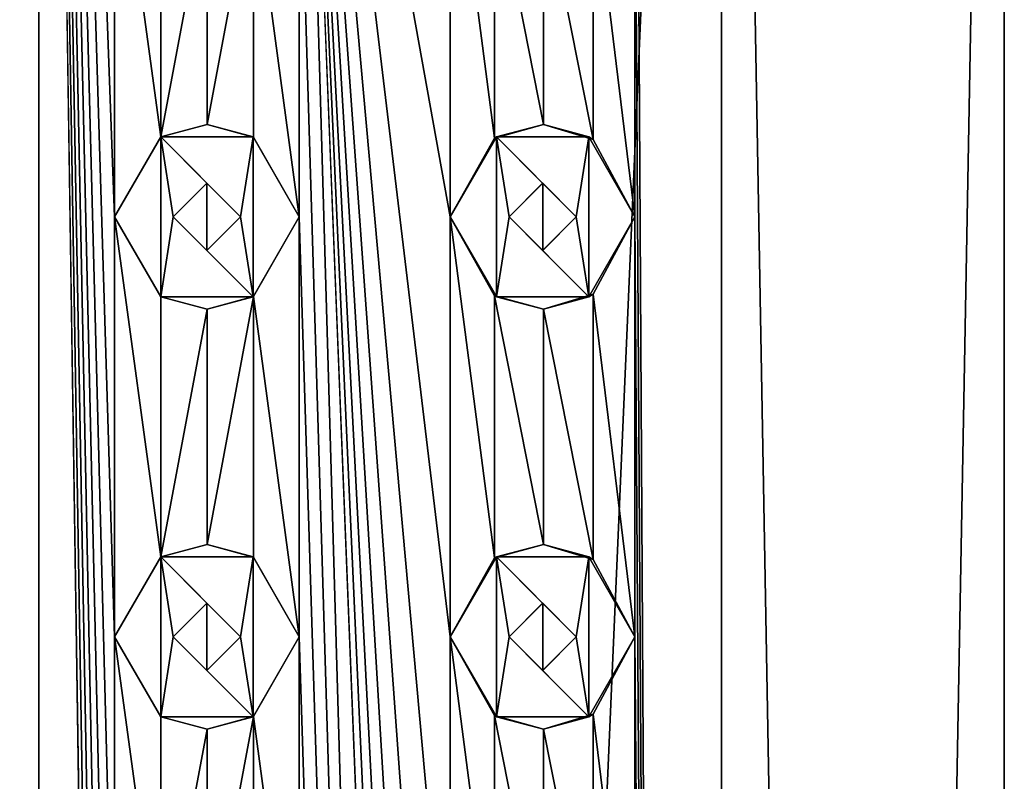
# Model space of a CAD drawing. Header units: millimetres. Extents: x -94 to 254, y 0 to 980.
# Tile 146 of 256: x -83 to -71, y 949 to 958. Entities that reach past the tile are written whole.
import ezdxf

# ---------------------------------------------------------------- set-up
doc = ezdxf.new("R2010")
doc.units = ezdxf.units.MM
doc.header["$LTSCALE"] = 65.185185
for name, color, linetype in [('5029', 7, 'CONTINUOUS'), ('5030', 7, 'CONTINUOUS'), ('5044', 7, 'CONTINUOUS'), ('5045', 7, 'CONTINUOUS'), ('5046', 7, 'CONTINUOUS'), ('5047', 7, 'CONTINUOUS'), ('5048', 7, 'CONTINUOUS'), ('5049', 7, 'CONTINUOUS'), ('5050', 7, 'CONTINUOUS'), ('5051', 7, 'CONTINUOUS'), ('5052', 7, 'CONTINUOUS'), ('5053', 7, 'CONTINUOUS'), ('5144', 7, 'CONTINUOUS'), ('5145', 7, 'CONTINUOUS'), ('5146', 7, 'CONTINUOUS'), ('5147', 7, 'CONTINUOUS'), ('5148', 7, 'CONTINUOUS'), ('5149', 7, 'CONTINUOUS'), ('5150', 7, 'CONTINUOUS'), ('5151', 7, 'CONTINUOUS'), ('5152', 7, 'CONTINUOUS'), ('5153', 7, 'CONTINUOUS'), ('5345', 7, 'CONTINUOUS'), ('5346', 7, 'CONTINUOUS'), ('5355', 7, 'CONTINUOUS'), ('5356', 7, 'CONTINUOUS')]:
    doc.layers.add(name, color=color, linetype=linetype)

msp = doc.modelspace()

# ---------------------------------------------------------------- linework, layer by layer
at = {"layer": '5029', "color": 7, "linetype": 'CONTINUOUS', "true_color": 0xe0f2ff}
for points in [[(-82.8, 793.5, 11.5), (-82.8, 980, 11.5), (-83.7, 965.5, 11.465), (-82.8, 793.5, 11.5)], [(-82.8, 980, 11.5), (-82.8, 793.5, 11.5), (-81.9, 920.5, 11.465), (-82.8, 980, 11.5)], [(-81.9, 960.5, 11.465), (-82.8, 980, 11.5), (-81.9, 955.5, 11.465), (-81.9, 960.5, 11.465)], [(-81.9, 955.5, 11.465), (-82.8, 980, 11.5), (-81.9, 950.5, 11.465), (-81.9, 955.5, 11.465)], [(-81.9, 950.5, 11.465), (-82.8, 980, 11.5), (-81.9, 945.5, 11.465), (-81.9, 950.5, 11.465)], [(-81.9, 945.5, 11.465), (-82.8, 980, 11.5), (-81.9, 940.5, 11.465), (-81.9, 945.5, 11.465)], [(-81.9, 940.5, 11.465), (-82.8, 980, 11.5), (-81.9, 935.5, 11.465), (-81.9, 940.5, 11.465)], [(-81.9, 935.5, 11.465), (-82.8, 980, 11.5), (-81.9, 930.5, 11.465), (-81.9, 935.5, 11.465)], [(-81.9, 930.5, 11.465), (-82.8, 980, 11.5), (-81.9, 925.5, 11.465), (-81.9, 930.5, 11.465)], [(-81.9, 925.5, 11.465), (-82.8, 980, 11.5), (-81.9, 920.5, 11.465), (-81.9, 925.5, 11.465)], [(-74.668, 793.5, 8.132), (-74.668, 980, 8.132), (-75.7, 965.5, 9.047), (-74.668, 793.5, 8.132)], [(-74.668, 793.5, 8.132), (-71.3, 793.5), (-74.668, 980, 8.132), (-74.668, 793.5, 8.132)], [(-74.668, 980, 8.132), (-71.3, 793.5), (-71.3, 980), (-74.668, 980, 8.132)], [(-82.8, 793.5, 11.5), (-85.9, 920.5, 11.074), (-87.7, 965.5, 10.404), (-82.8, 793.5, 11.5)], [(-82.8, 793.5, 11.5), (-87.7, 965.5, 10.404), (-87.7, 960.5, 10.404), (-82.8, 793.5, 11.5)], [(-82.8, 793.5, 11.5), (-83.7, 965.5, 11.465), (-83.7, 960.5, 11.465), (-82.8, 793.5, 11.5)], [(-74.668, 793.5, 8.132), (-79.7, 965.5, 11.074), (-79.7, 960.5, 11.074), (-74.668, 793.5, 8.132)], [(-79.7, 965.5, 11.074), (-74.668, 793.5, 8.132), (-77.9, 920.5, 10.404), (-79.7, 965.5, 11.074)], [(-77.9, 960.5, 10.404), (-79.7, 965.5, 11.074), (-77.9, 955.5, 10.404), (-77.9, 960.5, 10.404)], [(-77.9, 955.5, 10.404), (-79.7, 965.5, 11.074), (-77.9, 950.5, 10.404), (-77.9, 955.5, 10.404)], [(-77.9, 950.5, 10.404), (-79.7, 965.5, 11.074), (-77.9, 945.5, 10.404), (-77.9, 950.5, 10.404)], [(-77.9, 945.5, 10.404), (-79.7, 965.5, 11.074), (-77.9, 940.5, 10.404), (-77.9, 945.5, 10.404)], [(-77.9, 940.5, 10.404), (-79.7, 965.5, 11.074), (-77.9, 935.5, 10.404), (-77.9, 940.5, 10.404)], [(-77.9, 935.5, 10.404), (-79.7, 965.5, 11.074), (-77.9, 930.5, 10.404), (-77.9, 935.5, 10.404)], [(-77.9, 930.5, 10.404), (-79.7, 965.5, 11.074), (-77.9, 925.5, 10.404), (-77.9, 930.5, 10.404)], [(-77.9, 925.5, 10.404), (-79.7, 965.5, 11.074), (-77.9, 920.5, 10.404), (-77.9, 925.5, 10.404)], [(-74.668, 793.5, 8.132), (-75.7, 965.5, 9.047), (-75.7, 960.5, 9.047), (-74.668, 793.5, 8.132)], [(-82.8, 793.5, 11.5), (-87.7, 960.5, 10.404), (-87.7, 955.5, 10.404), (-82.8, 793.5, 11.5)], [(-82.8, 793.5, 11.5), (-83.7, 960.5, 11.465), (-83.7, 955.5, 11.465), (-82.8, 793.5, 11.5)], [(-81.35, 959.547, 11.408), (-81.9, 960.5, 11.465), (-81.35, 956.453, 11.408), (-81.35, 959.547, 11.408)], [(-81.9, 960.5, 11.465), (-81.9, 955.5, 11.465), (-81.35, 956.453, 11.408), (-81.9, 960.5, 11.465)], [(-79.7, 960.5, 11.074), (-80.243, 959.551, 11.212), (-79.7, 955.5, 11.074), (-79.7, 960.5, 11.074)], [(-74.668, 793.5, 8.132), (-79.7, 960.5, 11.074), (-79.7, 955.5, 11.074), (-74.668, 793.5, 8.132)], [(-77.373, 959.561, 10.139), (-77.9, 960.5, 10.404), (-77.373, 956.439, 10.139), (-77.373, 959.561, 10.139)], [(-77.9, 960.5, 10.404), (-77.9, 955.5, 10.404), (-77.373, 956.439, 10.139), (-77.9, 960.5, 10.404)], [(-75.7, 960.5, 9.047), (-76.197, 959.58, 9.415), (-75.7, 955.5, 9.047), (-75.7, 960.5, 9.047)], [(-74.668, 793.5, 8.132), (-75.7, 960.5, 9.047), (-75.7, 955.5, 9.047), (-74.668, 793.5, 8.132)], [(-80.798, 959.4, 11.324), (-81.35, 959.547, 11.408), (-81.35, 956.453, 11.408), (-80.798, 959.4, 11.324)], [(-80.243, 959.551, 11.212), (-80.798, 959.4, 11.324), (-80.798, 956.6, 11.324), (-80.243, 959.551, 11.212)], [(-80.243, 956.449, 11.212), (-80.243, 959.551, 11.212), (-80.798, 956.6, 11.324), (-80.243, 956.449, 11.212)], [(-79.7, 955.5, 11.074), (-80.243, 959.551, 11.212), (-80.243, 956.449, 11.212), (-79.7, 955.5, 11.074)], [(-76.791, 959.4, 9.805), (-77.373, 959.561, 10.139), (-76.791, 956.6, 9.805), (-76.791, 959.4, 9.805)], [(-76.791, 956.6, 9.805), (-77.373, 959.561, 10.139), (-77.373, 956.439, 10.139), (-76.791, 956.6, 9.805)], [(-76.197, 959.58, 9.415), (-76.791, 959.4, 9.805), (-76.197, 956.42, 9.416), (-76.197, 959.58, 9.415)], [(-75.7, 955.5, 9.047), (-76.197, 959.58, 9.415), (-76.197, 956.42, 9.416), (-75.7, 955.5, 9.047)], [(-80.798, 956.6, 11.324), (-80.798, 959.4, 11.324), (-81.35, 956.453, 11.408), (-80.798, 956.6, 11.324)], [(-76.197, 956.42, 9.416), (-76.791, 959.4, 9.805), (-76.791, 956.6, 9.805), (-76.197, 956.42, 9.416)], [(-82.8, 793.5, 11.5), (-87.7, 955.5, 10.404), (-87.7, 950.5, 10.404), (-82.8, 793.5, 11.5)], [(-82.8, 793.5, 11.5), (-83.7, 955.5, 11.465), (-83.7, 950.5, 11.465), (-82.8, 793.5, 11.5)], [(-81.35, 954.547, 11.408), (-81.9, 955.5, 11.465), (-81.35, 951.453, 11.408), (-81.35, 954.547, 11.408)], [(-81.9, 955.5, 11.465), (-81.9, 950.5, 11.465), (-81.35, 951.453, 11.408), (-81.9, 955.5, 11.465)], [(-79.7, 955.5, 11.074), (-80.243, 954.551, 11.212), (-79.7, 950.5, 11.074), (-79.7, 955.5, 11.074)], [(-74.668, 793.5, 8.132), (-79.7, 955.5, 11.074), (-79.7, 950.5, 11.074), (-74.668, 793.5, 8.132)], [(-77.373, 954.561, 10.139), (-77.9, 955.5, 10.404), (-77.373, 951.439, 10.139), (-77.373, 954.561, 10.139)], [(-77.9, 955.5, 10.404), (-77.9, 950.5, 10.404), (-77.373, 951.439, 10.139), (-77.9, 955.5, 10.404)], [(-75.7, 955.5, 9.047), (-76.197, 954.58, 9.415), (-75.7, 950.5, 9.047), (-75.7, 955.5, 9.047)], [(-74.668, 793.5, 8.132), (-75.7, 955.5, 9.047), (-75.7, 950.5, 9.047), (-74.668, 793.5, 8.132)], [(-80.798, 954.4, 11.324), (-81.35, 954.547, 11.408), (-81.35, 951.453, 11.408), (-80.798, 954.4, 11.324)], [(-80.243, 954.551, 11.212), (-80.798, 954.4, 11.324), (-80.798, 951.6, 11.324), (-80.243, 954.551, 11.212)], [(-80.243, 951.449, 11.212), (-80.243, 954.551, 11.212), (-80.798, 951.6, 11.324), (-80.243, 951.449, 11.212)], [(-79.7, 950.5, 11.074), (-80.243, 954.551, 11.212), (-80.243, 951.449, 11.212), (-79.7, 950.5, 11.074)], [(-76.791, 954.4, 9.805), (-77.373, 954.561, 10.139), (-76.791, 951.6, 9.805), (-76.791, 954.4, 9.805)], [(-76.791, 951.6, 9.805), (-77.373, 954.561, 10.139), (-77.373, 951.439, 10.139), (-76.791, 951.6, 9.805)], [(-76.197, 954.58, 9.415), (-76.791, 954.4, 9.805), (-76.197, 951.42, 9.416), (-76.197, 954.58, 9.415)], [(-75.7, 950.5, 9.047), (-76.197, 954.58, 9.415), (-76.197, 951.42, 9.416), (-75.7, 950.5, 9.047)], [(-80.798, 951.6, 11.324), (-80.798, 954.4, 11.324), (-81.35, 951.453, 11.408), (-80.798, 951.6, 11.324)], [(-76.197, 951.42, 9.416), (-76.791, 954.4, 9.805), (-76.791, 951.6, 9.805), (-76.197, 951.42, 9.416)], [(-82.8, 793.5, 11.5), (-87.7, 950.5, 10.404), (-87.7, 945.5, 10.404), (-82.8, 793.5, 11.5)], [(-82.8, 793.5, 11.5), (-83.7, 950.5, 11.465), (-83.7, 945.5, 11.465), (-82.8, 793.5, 11.5)], [(-81.35, 949.547, 11.408), (-81.9, 950.5, 11.465), (-81.35, 946.453, 11.408), (-81.35, 949.547, 11.408)], [(-81.9, 950.5, 11.465), (-81.9, 945.5, 11.465), (-81.35, 946.453, 11.408), (-81.9, 950.5, 11.465)], [(-79.7, 950.5, 11.074), (-80.243, 949.551, 11.212), (-79.7, 945.5, 11.074), (-79.7, 950.5, 11.074)], [(-74.668, 793.5, 8.132), (-79.7, 950.5, 11.074), (-79.7, 945.5, 11.074), (-74.668, 793.5, 8.132)], [(-77.373, 949.561, 10.139), (-77.9, 950.5, 10.404), (-77.373, 946.439, 10.139), (-77.373, 949.561, 10.139)], [(-77.9, 950.5, 10.404), (-77.9, 945.5, 10.404), (-77.373, 946.439, 10.139), (-77.9, 950.5, 10.404)], [(-75.7, 950.5, 9.047), (-76.197, 949.58, 9.415), (-75.7, 945.5, 9.047), (-75.7, 950.5, 9.047)], [(-74.668, 793.5, 8.132), (-75.7, 950.5, 9.047), (-75.7, 945.5, 9.047), (-74.668, 793.5, 8.132)], [(-80.798, 949.4, 11.324), (-81.35, 949.547, 11.408), (-81.35, 946.453, 11.408), (-80.798, 949.4, 11.324)], [(-80.243, 949.551, 11.212), (-80.798, 949.4, 11.324), (-80.798, 946.6, 11.324), (-80.243, 949.551, 11.212)], [(-80.243, 946.449, 11.212), (-80.243, 949.551, 11.212), (-80.798, 946.6, 11.324), (-80.243, 946.449, 11.212)], [(-79.7, 945.5, 11.074), (-80.243, 949.551, 11.212), (-80.243, 946.449, 11.212), (-79.7, 945.5, 11.074)], [(-76.791, 949.4, 9.805), (-77.373, 949.561, 10.139), (-76.791, 946.6, 9.805), (-76.791, 949.4, 9.805)], [(-76.791, 946.6, 9.805), (-77.373, 949.561, 10.139), (-77.373, 946.439, 10.139), (-76.791, 946.6, 9.805)], [(-76.197, 949.58, 9.415), (-76.791, 949.4, 9.805), (-76.197, 946.42, 9.416), (-76.197, 949.58, 9.415)], [(-75.7, 945.5, 9.047), (-76.197, 949.58, 9.415), (-76.197, 946.42, 9.416), (-75.7, 945.5, 9.047)], [(-80.798, 946.6, 11.324), (-80.798, 949.4, 11.324), (-81.35, 946.453, 11.408), (-80.798, 946.6, 11.324)], [(-76.197, 946.42, 9.416), (-76.791, 949.4, 9.805), (-76.791, 946.6, 9.805), (-76.197, 946.42, 9.416)]]:
    msp.add_3dface(points, dxfattribs=at)
at = {"layer": '5030', "color": 7, "linetype": 'CONTINUOUS', "true_color": 0xe0f2ff}
for points in [[(-82.8, 793.5, -11.5), (-90.932, 793.5, -8.132), (-82.8, 980, -11.5), (-82.8, 793.5, -11.5)], [(-82.8, 980, -11.5), (-90.932, 793.5, -8.132), (-90.932, 980, -8.132), (-82.8, 980, -11.5)], [(-74.668, 793.5, -8.132), (-82.8, 793.5, -11.5), (-74.668, 980, -8.132), (-74.668, 793.5, -8.132)], [(-74.668, 980, -8.132), (-82.8, 793.5, -11.5), (-82.8, 980, -11.5), (-74.668, 980, -8.132)], [(-71.3, 793.5), (-74.668, 793.5, -8.132), (-71.3, 980), (-71.3, 793.5)], [(-71.3, 980), (-74.668, 793.5, -8.132), (-74.668, 980, -8.132), (-71.3, 980)]]:
    msp.add_3dface(points, dxfattribs=at)
at = {"layer": '5044', "color": 7, "linetype": 'CONTINUOUS', "true_color": 0xe0f2ff}
for points in [[(-81.35, 956.453, 12.5), (-81.9, 955.5, 12.5), (-81.35, 954.547, 12.5), (-81.35, 956.453, 12.5)], [(-80.25, 956.453, 12.5), (-81.35, 956.453, 12.5), (-80.4, 955.5, 12.5), (-80.25, 956.453, 12.5)], [(-81.35, 956.453, 12.5), (-81.35, 954.547, 12.5), (-81.2, 955.5, 12.5), (-81.35, 956.453, 12.5)], [(-81.35, 956.453, 12.5), (-81.2, 955.5, 12.5), (-80.8, 955.9, 12.5), (-81.35, 956.453, 12.5)], [(-80.4, 955.5, 12.5), (-81.35, 956.453, 12.5), (-80.8, 955.9, 12.5), (-80.4, 955.5, 12.5)], [(-80.25, 954.547, 12.5), (-80.25, 956.453, 12.5), (-80.4, 955.5, 12.5), (-80.25, 954.547, 12.5)], [(-79.7, 955.5, 12.5), (-80.25, 956.453, 12.5), (-80.25, 954.547, 12.5), (-79.7, 955.5, 12.5)], [(-81.35, 954.547, 12.5), (-80.25, 954.547, 12.5), (-81.2, 955.5, 12.5), (-81.35, 954.547, 12.5)], [(-81.2, 955.5, 12.5), (-80.25, 954.547, 12.5), (-80.8, 955.1, 12.5), (-81.2, 955.5, 12.5)], [(-80.8, 955.1, 12.5), (-80.25, 954.547, 12.5), (-80.4, 955.5, 12.5), (-80.8, 955.1, 12.5)]]:
    msp.add_3dface(points, dxfattribs=at)
at = {"layer": '5045', "color": 7, "linetype": 'CONTINUOUS', "true_color": 0xe0f2ff}
for points in [[(-81.9, 955.5, 11.465), (-81.35, 954.547, 11.408), (-81.9, 955.5, 12.5), (-81.9, 955.5, 11.465)], [(-81.9, 955.5, 12.5), (-81.35, 954.547, 11.408), (-81.35, 954.547, 12.5), (-81.9, 955.5, 12.5)], [(-80.243, 954.551, 11.212), (-79.7, 955.5, 11.074), (-80.25, 954.547, 12.5), (-80.243, 954.551, 11.212)], [(-79.7, 955.5, 11.074), (-79.7, 955.5, 12.5), (-80.25, 954.547, 12.5), (-79.7, 955.5, 11.074)], [(-81.35, 954.547, 11.408), (-80.798, 954.4, 11.324), (-81.35, 954.547, 12.5), (-81.35, 954.547, 11.408)], [(-80.798, 954.4, 11.324), (-80.25, 954.547, 12.5), (-81.35, 954.547, 12.5), (-80.798, 954.4, 11.324)], [(-80.798, 954.4, 11.324), (-80.243, 954.551, 11.212), (-80.25, 954.547, 12.5), (-80.798, 954.4, 11.324)]]:
    msp.add_3dface(points, dxfattribs=at)
at = {"layer": '5046', "color": 7, "linetype": 'CONTINUOUS', "true_color": 0xe0f2ff}
for points in [[(-80.798, 956.6, 11.324), (-81.35, 956.453, 11.408), (-80.25, 956.453, 12.5), (-80.798, 956.6, 11.324)], [(-80.243, 956.449, 11.212), (-80.798, 956.6, 11.324), (-80.25, 956.453, 12.5), (-80.243, 956.449, 11.212)], [(-81.35, 956.453, 11.408), (-81.9, 955.5, 11.465), (-81.35, 956.453, 12.5), (-81.35, 956.453, 11.408)], [(-81.9, 955.5, 11.465), (-81.9, 955.5, 12.5), (-81.35, 956.453, 12.5), (-81.9, 955.5, 11.465)], [(-81.35, 956.453, 11.408), (-81.35, 956.453, 12.5), (-80.25, 956.453, 12.5), (-81.35, 956.453, 11.408)], [(-80.243, 956.449, 11.212), (-80.25, 956.453, 12.5), (-79.7, 955.5, 12.5), (-80.243, 956.449, 11.212)], [(-79.7, 955.5, 11.074), (-80.243, 956.449, 11.212), (-79.7, 955.5, 12.5), (-79.7, 955.5, 11.074)]]:
    msp.add_3dface(points, dxfattribs=at)
at = {"layer": '5047', "color": 7, "linetype": 'CONTINUOUS', "true_color": 0xe0f2ff}
for points in [[(-80.8, 955.9, 12.5), (-81.2, 955.5, 12.5), (-80.8, 955.9, 11.325), (-80.8, 955.9, 12.5)], [(-81.2, 955.5, 12.5), (-81.2, 955.5, 11.388), (-80.8, 955.9, 11.325), (-81.2, 955.5, 12.5)], [(-80.4, 955.5, 12.5), (-80.8, 955.9, 12.5), (-80.4, 955.5, 11.247), (-80.4, 955.5, 12.5)], [(-80.4, 955.5, 11.247), (-80.8, 955.9, 12.5), (-80.8, 955.9, 11.325), (-80.4, 955.5, 11.247)]]:
    msp.add_3dface(points, dxfattribs=at)
at = {"layer": '5048', "color": 7, "linetype": 'CONTINUOUS', "true_color": 0xe0f2ff}
for points in [[(-81.2, 955.5, 12.5), (-80.8, 955.1, 12.5), (-81.2, 955.5, 11.388), (-81.2, 955.5, 12.5)], [(-81.2, 955.5, 11.388), (-80.8, 955.1, 12.5), (-80.8, 955.1, 11.325), (-81.2, 955.5, 11.388)], [(-80.8, 955.1, 12.5), (-80.4, 955.5, 12.5), (-80.8, 955.1, 11.325), (-80.8, 955.1, 12.5)], [(-80.4, 955.5, 12.5), (-80.4, 955.5, 11.247), (-80.8, 955.1, 11.325), (-80.4, 955.5, 12.5)]]:
    msp.add_3dface(points, dxfattribs=at)
at = {"layer": '5049', "color": 7, "linetype": 'CONTINUOUS', "true_color": 0xe0f2ff}
for points in [[(-81.35, 951.453, 12.5), (-81.9, 950.5, 12.5), (-81.35, 949.547, 12.5), (-81.35, 951.453, 12.5)], [(-80.25, 951.453, 12.5), (-81.35, 951.453, 12.5), (-80.4, 950.5, 12.5), (-80.25, 951.453, 12.5)], [(-81.35, 951.453, 12.5), (-81.35, 949.547, 12.5), (-81.2, 950.5, 12.5), (-81.35, 951.453, 12.5)], [(-81.35, 951.453, 12.5), (-81.2, 950.5, 12.5), (-80.8, 950.9, 12.5), (-81.35, 951.453, 12.5)], [(-80.4, 950.5, 12.5), (-81.35, 951.453, 12.5), (-80.8, 950.9, 12.5), (-80.4, 950.5, 12.5)], [(-80.25, 949.547, 12.5), (-80.25, 951.453, 12.5), (-80.4, 950.5, 12.5), (-80.25, 949.547, 12.5)], [(-79.7, 950.5, 12.5), (-80.25, 951.453, 12.5), (-80.25, 949.547, 12.5), (-79.7, 950.5, 12.5)], [(-81.35, 949.547, 12.5), (-80.25, 949.547, 12.5), (-81.2, 950.5, 12.5), (-81.35, 949.547, 12.5)], [(-81.2, 950.5, 12.5), (-80.25, 949.547, 12.5), (-80.8, 950.1, 12.5), (-81.2, 950.5, 12.5)], [(-80.8, 950.1, 12.5), (-80.25, 949.547, 12.5), (-80.4, 950.5, 12.5), (-80.8, 950.1, 12.5)]]:
    msp.add_3dface(points, dxfattribs=at)
at = {"layer": '5050', "color": 7, "linetype": 'CONTINUOUS', "true_color": 0xe0f2ff}
for points in [[(-81.9, 950.5, 11.465), (-81.35, 949.547, 11.408), (-81.9, 950.5, 12.5), (-81.9, 950.5, 11.465)], [(-81.9, 950.5, 12.5), (-81.35, 949.547, 11.408), (-81.35, 949.547, 12.5), (-81.9, 950.5, 12.5)], [(-80.243, 949.551, 11.212), (-79.7, 950.5, 11.074), (-80.25, 949.547, 12.5), (-80.243, 949.551, 11.212)], [(-79.7, 950.5, 11.074), (-79.7, 950.5, 12.5), (-80.25, 949.547, 12.5), (-79.7, 950.5, 11.074)], [(-81.35, 949.547, 11.408), (-80.798, 949.4, 11.324), (-81.35, 949.547, 12.5), (-81.35, 949.547, 11.408)], [(-80.798, 949.4, 11.324), (-80.25, 949.547, 12.5), (-81.35, 949.547, 12.5), (-80.798, 949.4, 11.324)], [(-80.798, 949.4, 11.324), (-80.243, 949.551, 11.212), (-80.25, 949.547, 12.5), (-80.798, 949.4, 11.324)]]:
    msp.add_3dface(points, dxfattribs=at)
at = {"layer": '5051', "color": 7, "linetype": 'CONTINUOUS', "true_color": 0xe0f2ff}
for points in [[(-80.798, 951.6, 11.324), (-81.35, 951.453, 11.408), (-80.25, 951.453, 12.5), (-80.798, 951.6, 11.324)], [(-80.243, 951.449, 11.212), (-80.798, 951.6, 11.324), (-80.25, 951.453, 12.5), (-80.243, 951.449, 11.212)], [(-81.35, 951.453, 11.408), (-81.9, 950.5, 11.465), (-81.35, 951.453, 12.5), (-81.35, 951.453, 11.408)], [(-81.9, 950.5, 11.465), (-81.9, 950.5, 12.5), (-81.35, 951.453, 12.5), (-81.9, 950.5, 11.465)], [(-81.35, 951.453, 11.408), (-81.35, 951.453, 12.5), (-80.25, 951.453, 12.5), (-81.35, 951.453, 11.408)], [(-80.243, 951.449, 11.212), (-80.25, 951.453, 12.5), (-79.7, 950.5, 12.5), (-80.243, 951.449, 11.212)], [(-79.7, 950.5, 11.074), (-80.243, 951.449, 11.212), (-79.7, 950.5, 12.5), (-79.7, 950.5, 11.074)]]:
    msp.add_3dface(points, dxfattribs=at)
at = {"layer": '5052', "color": 7, "linetype": 'CONTINUOUS', "true_color": 0xe0f2ff}
for points in [[(-80.8, 950.9, 12.5), (-81.2, 950.5, 12.5), (-80.8, 950.9, 11.325), (-80.8, 950.9, 12.5)], [(-81.2, 950.5, 12.5), (-81.2, 950.5, 11.388), (-80.8, 950.9, 11.325), (-81.2, 950.5, 12.5)], [(-80.4, 950.5, 12.5), (-80.8, 950.9, 12.5), (-80.4, 950.5, 11.247), (-80.4, 950.5, 12.5)], [(-80.4, 950.5, 11.247), (-80.8, 950.9, 12.5), (-80.8, 950.9, 11.325), (-80.4, 950.5, 11.247)]]:
    msp.add_3dface(points, dxfattribs=at)
at = {"layer": '5053', "color": 7, "linetype": 'CONTINUOUS', "true_color": 0xe0f2ff}
for points in [[(-81.2, 950.5, 12.5), (-80.8, 950.1, 12.5), (-81.2, 950.5, 11.388), (-81.2, 950.5, 12.5)], [(-81.2, 950.5, 11.388), (-80.8, 950.1, 12.5), (-80.8, 950.1, 11.325), (-81.2, 950.5, 11.388)], [(-80.8, 950.1, 12.5), (-80.4, 950.5, 12.5), (-80.8, 950.1, 11.325), (-80.8, 950.1, 12.5)], [(-80.4, 950.5, 12.5), (-80.4, 950.5, 11.247), (-80.8, 950.1, 11.325), (-80.4, 950.5, 12.5)]]:
    msp.add_3dface(points, dxfattribs=at)
at = {"layer": '5144', "color": 7, "linetype": 'CONTINUOUS', "true_color": 0xe0f2ff}
for points in [[(-77.35, 956.453, 11), (-77.9, 955.5, 11), (-77.35, 954.547, 11), (-77.35, 956.453, 11)], [(-76.25, 956.453, 11), (-77.35, 956.453, 11), (-76.4, 955.5, 11), (-76.25, 956.453, 11)], [(-77.35, 956.453, 11), (-77.35, 954.547, 11), (-77.2, 955.5, 11), (-77.35, 956.453, 11)], [(-77.35, 956.453, 11), (-77.2, 955.5, 11), (-76.8, 955.9, 11), (-77.35, 956.453, 11)], [(-76.4, 955.5, 11), (-77.35, 956.453, 11), (-76.8, 955.9, 11), (-76.4, 955.5, 11)], [(-76.25, 954.547, 11), (-76.25, 956.453, 11), (-76.4, 955.5, 11), (-76.25, 954.547, 11)], [(-75.7, 955.5, 11), (-76.25, 956.453, 11), (-76.25, 954.547, 11), (-75.7, 955.5, 11)], [(-77.35, 954.547, 11), (-76.25, 954.547, 11), (-77.2, 955.5, 11), (-77.35, 954.547, 11)], [(-77.2, 955.5, 11), (-76.25, 954.547, 11), (-76.8, 955.1, 11), (-77.2, 955.5, 11)], [(-76.8, 955.1, 11), (-76.25, 954.547, 11), (-76.4, 955.5, 11), (-76.8, 955.1, 11)]]:
    msp.add_3dface(points, dxfattribs=at)
at = {"layer": '5145', "color": 7, "linetype": 'CONTINUOUS', "true_color": 0xe0f2ff}
for points in [[(-77.9, 955.5, 10.404), (-77.373, 954.561, 10.139), (-77.9, 955.5, 11), (-77.9, 955.5, 10.404)], [(-77.9, 955.5, 11), (-77.373, 954.561, 10.139), (-77.35, 954.547, 11), (-77.9, 955.5, 11)], [(-76.197, 954.58, 9.415), (-75.7, 955.5, 9.047), (-76.25, 954.547, 11), (-76.197, 954.58, 9.415)], [(-75.7, 955.5, 9.047), (-75.7, 955.5, 11), (-76.25, 954.547, 11), (-75.7, 955.5, 9.047)], [(-77.373, 954.561, 10.139), (-76.791, 954.4, 9.805), (-77.35, 954.547, 11), (-77.373, 954.561, 10.139)], [(-76.791, 954.4, 9.805), (-76.25, 954.547, 11), (-77.35, 954.547, 11), (-76.791, 954.4, 9.805)], [(-76.791, 954.4, 9.805), (-76.197, 954.58, 9.415), (-76.25, 954.547, 11), (-76.791, 954.4, 9.805)]]:
    msp.add_3dface(points, dxfattribs=at)
at = {"layer": '5146', "color": 7, "linetype": 'CONTINUOUS', "true_color": 0xe0f2ff}
for points in [[(-76.791, 956.6, 9.805), (-77.373, 956.439, 10.139), (-77.35, 956.453, 11), (-76.791, 956.6, 9.805)], [(-76.791, 956.6, 9.805), (-77.35, 956.453, 11), (-76.25, 956.453, 11), (-76.791, 956.6, 9.805)], [(-76.197, 956.42, 9.416), (-76.791, 956.6, 9.805), (-76.25, 956.453, 11), (-76.197, 956.42, 9.416)], [(-77.373, 956.439, 10.139), (-77.9, 955.5, 10.404), (-77.35, 956.453, 11), (-77.373, 956.439, 10.139)], [(-77.9, 955.5, 10.404), (-77.9, 955.5, 11), (-77.35, 956.453, 11), (-77.9, 955.5, 10.404)], [(-76.197, 956.42, 9.416), (-76.25, 956.453, 11), (-75.7, 955.5, 11), (-76.197, 956.42, 9.416)], [(-75.7, 955.5, 9.047), (-76.197, 956.42, 9.416), (-75.7, 955.5, 11), (-75.7, 955.5, 9.047)]]:
    msp.add_3dface(points, dxfattribs=at)
at = {"layer": '5147', "color": 7, "linetype": 'CONTINUOUS', "true_color": 0xe0f2ff}
for points in [[(-76.8, 955.9, 11), (-77.2, 955.5, 11), (-76.799, 955.9, 9.81), (-76.8, 955.9, 11)], [(-77.2, 955.5, 11), (-77.2, 955.5, 10.044), (-76.799, 955.9, 9.81), (-77.2, 955.5, 11)], [(-76.4, 955.5, 11), (-76.8, 955.9, 11), (-76.4, 955.5, 9.555), (-76.4, 955.5, 11)], [(-76.4, 955.5, 9.555), (-76.8, 955.9, 11), (-76.799, 955.9, 9.81), (-76.4, 955.5, 9.555)]]:
    msp.add_3dface(points, dxfattribs=at)
at = {"layer": '5148', "color": 7, "linetype": 'CONTINUOUS', "true_color": 0xe0f2ff}
for points in [[(-77.2, 955.5, 11), (-76.8, 955.1, 11), (-77.2, 955.5, 10.044), (-77.2, 955.5, 11)], [(-77.2, 955.5, 10.044), (-76.8, 955.1, 11), (-76.799, 955.1, 9.81), (-77.2, 955.5, 10.044)], [(-76.8, 955.1, 11), (-76.4, 955.5, 11), (-76.799, 955.1, 9.81), (-76.8, 955.1, 11)], [(-76.4, 955.5, 11), (-76.4, 955.5, 9.555), (-76.799, 955.1, 9.81), (-76.4, 955.5, 11)]]:
    msp.add_3dface(points, dxfattribs=at)
at = {"layer": '5149', "color": 7, "linetype": 'CONTINUOUS', "true_color": 0xe0f2ff}
for points in [[(-77.35, 951.453, 11), (-77.9, 950.5, 11), (-77.35, 949.547, 11), (-77.35, 951.453, 11)], [(-76.25, 951.453, 11), (-77.35, 951.453, 11), (-76.4, 950.5, 11), (-76.25, 951.453, 11)], [(-77.35, 951.453, 11), (-77.35, 949.547, 11), (-77.2, 950.5, 11), (-77.35, 951.453, 11)], [(-77.35, 951.453, 11), (-77.2, 950.5, 11), (-76.8, 950.9, 11), (-77.35, 951.453, 11)], [(-76.4, 950.5, 11), (-77.35, 951.453, 11), (-76.8, 950.9, 11), (-76.4, 950.5, 11)], [(-76.25, 949.547, 11), (-76.25, 951.453, 11), (-76.4, 950.5, 11), (-76.25, 949.547, 11)], [(-75.7, 950.5, 11), (-76.25, 951.453, 11), (-76.25, 949.547, 11), (-75.7, 950.5, 11)], [(-77.35, 949.547, 11), (-76.25, 949.547, 11), (-77.2, 950.5, 11), (-77.35, 949.547, 11)], [(-77.2, 950.5, 11), (-76.25, 949.547, 11), (-76.8, 950.1, 11), (-77.2, 950.5, 11)], [(-76.8, 950.1, 11), (-76.25, 949.547, 11), (-76.4, 950.5, 11), (-76.8, 950.1, 11)]]:
    msp.add_3dface(points, dxfattribs=at)
at = {"layer": '5150', "color": 7, "linetype": 'CONTINUOUS', "true_color": 0xe0f2ff}
for points in [[(-77.9, 950.5, 10.404), (-77.373, 949.561, 10.139), (-77.9, 950.5, 11), (-77.9, 950.5, 10.404)], [(-77.9, 950.5, 11), (-77.373, 949.561, 10.139), (-77.35, 949.547, 11), (-77.9, 950.5, 11)], [(-76.197, 949.58, 9.415), (-75.7, 950.5, 9.047), (-76.25, 949.547, 11), (-76.197, 949.58, 9.415)], [(-75.7, 950.5, 9.047), (-75.7, 950.5, 11), (-76.25, 949.547, 11), (-75.7, 950.5, 9.047)], [(-77.373, 949.561, 10.139), (-76.791, 949.4, 9.805), (-77.35, 949.547, 11), (-77.373, 949.561, 10.139)], [(-76.791, 949.4, 9.805), (-76.25, 949.547, 11), (-77.35, 949.547, 11), (-76.791, 949.4, 9.805)], [(-76.791, 949.4, 9.805), (-76.197, 949.58, 9.415), (-76.25, 949.547, 11), (-76.791, 949.4, 9.805)]]:
    msp.add_3dface(points, dxfattribs=at)
at = {"layer": '5151', "color": 7, "linetype": 'CONTINUOUS', "true_color": 0xe0f2ff}
for points in [[(-76.791, 951.6, 9.805), (-77.373, 951.439, 10.139), (-77.35, 951.453, 11), (-76.791, 951.6, 9.805)], [(-76.791, 951.6, 9.805), (-77.35, 951.453, 11), (-76.25, 951.453, 11), (-76.791, 951.6, 9.805)], [(-76.197, 951.42, 9.416), (-76.791, 951.6, 9.805), (-76.25, 951.453, 11), (-76.197, 951.42, 9.416)], [(-77.373, 951.439, 10.139), (-77.9, 950.5, 10.404), (-77.35, 951.453, 11), (-77.373, 951.439, 10.139)], [(-77.9, 950.5, 10.404), (-77.9, 950.5, 11), (-77.35, 951.453, 11), (-77.9, 950.5, 10.404)], [(-76.197, 951.42, 9.416), (-76.25, 951.453, 11), (-75.7, 950.5, 11), (-76.197, 951.42, 9.416)], [(-75.7, 950.5, 9.047), (-76.197, 951.42, 9.416), (-75.7, 950.5, 11), (-75.7, 950.5, 9.047)]]:
    msp.add_3dface(points, dxfattribs=at)
at = {"layer": '5152', "color": 7, "linetype": 'CONTINUOUS', "true_color": 0xe0f2ff}
for points in [[(-76.8, 950.9, 11), (-77.2, 950.5, 11), (-76.799, 950.9, 9.81), (-76.8, 950.9, 11)], [(-77.2, 950.5, 11), (-77.2, 950.5, 10.044), (-76.799, 950.9, 9.81), (-77.2, 950.5, 11)], [(-76.4, 950.5, 11), (-76.8, 950.9, 11), (-76.4, 950.5, 9.555), (-76.4, 950.5, 11)], [(-76.4, 950.5, 9.555), (-76.8, 950.9, 11), (-76.799, 950.9, 9.81), (-76.4, 950.5, 9.555)]]:
    msp.add_3dface(points, dxfattribs=at)
at = {"layer": '5153', "color": 7, "linetype": 'CONTINUOUS', "true_color": 0xe0f2ff}
for points in [[(-77.2, 950.5, 11), (-76.8, 950.1, 11), (-77.2, 950.5, 10.044), (-77.2, 950.5, 11)], [(-77.2, 950.5, 10.044), (-76.8, 950.1, 11), (-76.799, 950.1, 9.81), (-77.2, 950.5, 10.044)], [(-76.8, 950.1, 11), (-76.4, 950.5, 11), (-76.799, 950.1, 9.81), (-76.8, 950.1, 11)], [(-76.4, 950.5, 11), (-76.4, 950.5, 9.555), (-76.799, 950.1, 9.81), (-76.4, 950.5, 11)]]:
    msp.add_3dface(points, dxfattribs=at)
at = {"layer": '5345', "color": 7, "linetype": 'CONTINUOUS', "true_color": 0xe0f2ff}
for points in [[(-80.8, 950.9, 11.325), (-81.2, 950.5, 11.388), (-80.8, 950.1, 11.325), (-80.8, 950.9, 11.325)], [(-80.4, 950.5, 11.247), (-80.8, 950.9, 11.325), (-80.8, 950.1, 11.325), (-80.4, 950.5, 11.247)]]:
    msp.add_3dface(points, dxfattribs=at)
at = {"layer": '5346', "color": 7, "linetype": 'CONTINUOUS', "true_color": 0xe0f2ff}
for points in [[(-80.8, 955.9, 11.325), (-81.2, 955.5, 11.388), (-80.8, 955.1, 11.325), (-80.8, 955.9, 11.325)], [(-80.4, 955.5, 11.247), (-80.8, 955.9, 11.325), (-80.8, 955.1, 11.325), (-80.4, 955.5, 11.247)]]:
    msp.add_3dface(points, dxfattribs=at)
at = {"layer": '5355', "color": 7, "linetype": 'CONTINUOUS', "true_color": 0xe0f2ff}
for points in [[(-76.799, 950.9, 9.81), (-77.2, 950.5, 10.044), (-76.799, 950.1, 9.81), (-76.799, 950.9, 9.81)], [(-76.4, 950.5, 9.555), (-76.799, 950.9, 9.81), (-76.799, 950.1, 9.81), (-76.4, 950.5, 9.555)]]:
    msp.add_3dface(points, dxfattribs=at)
at = {"layer": '5356', "color": 7, "linetype": 'CONTINUOUS', "true_color": 0xe0f2ff}
for points in [[(-76.799, 955.9, 9.81), (-77.2, 955.5, 10.044), (-76.799, 955.1, 9.81), (-76.799, 955.9, 9.81)], [(-76.4, 955.5, 9.555), (-76.799, 955.9, 9.81), (-76.799, 955.1, 9.81), (-76.4, 955.5, 9.555)]]:
    msp.add_3dface(points, dxfattribs=at)

doc.saveas('drawing.dxf')
